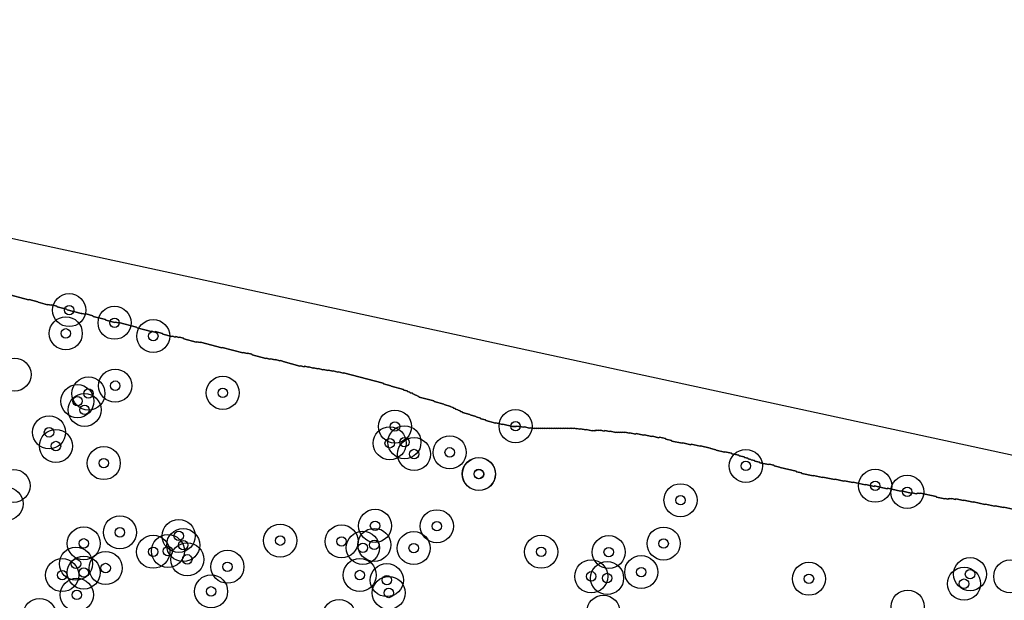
# Model space of a CAD drawing. Header units: inches. Extents: x 128668 to 131679, y 413272 to 413787.
# Tile 8 of 116: x 128821 to 128925, y 413726 to 413787. Entities that reach past the tile are written whole.
import ezdxf

# ---------------------------------------------------------------- set-up
doc = ezdxf.new("R2010")
doc.units = ezdxf.units.IN
doc.header["$MEASUREMENT"] = 0
doc.header["$PDMODE"] = 33
doc.header["$PDSIZE"] = -3
for name, color, linetype in [('Niet gedetecteerde gebieden (D-gebied) (ca. 44.659 m2)', 1, 'Continuous'), ('Onderzoeksgebied Capelsche UW (ca. 743.790 m2)', 5, 'Continuous'), ('Significante objecten binnen onderzoeksgebied', 3, 'Continuous'), ('Veiligheidsmarge objecten d.d. 230531', 6, 'Continuous'), ('Vrijgegeven gebieden (A+B gebied) (ca. 609.035 m2)', 3, 'Continuous')]:
    doc.layers.add(name, color=color, linetype=linetype)

msp = doc.modelspace()

# ---------------------------------------------------------------- linework, layer by layer
at = {"layer": 'Niet gedetecteerde gebieden (D-gebied) (ca. 44.659 m2)'}
for points in [[(128806.55, 413767.13, 0), (128944.39, 413737.29, 0), (128992.86, 413726.92, 0), (129149.26, 413695.85, 0)], [(128925.6, 413735.63, 0), (128924.67, 413735.84, 0), (128924.61, 413735.8, 0), (128923.73, 413735.99, 0), (128923.67, 413735.95, 0), (128922.7, 413736.17, 0), (128922.64, 413736.13, 0), (128921.46, 413736.39, 0), (128921.4, 413736.35, 0), (128920.43, 413736.57, 0), (128920.37, 413736.53, 0), (128919.59, 413736.7, 0), (128919.53, 413736.66, 0), (128919.14, 413736.75, 0), (128919.08, 413736.71, 0), (128918.93, 413736.74, 0), (128918.87, 413736.7, 0), (128918.77, 413736.72, 0), (128918.71, 413736.69, 0), (128918.47, 413736.74, 0), (128918.41, 413736.7, 0), (128917.53, 413736.89, 0), (128917.49, 413736.95, 0), (128915.83, 413737.32, 0), (128915.77, 413737.28, 0), (128915.63, 413737.31, 0), (128915.57, 413737.27, 0), (128915.47, 413737.3, 0), (128915.41, 413737.26, 0), (128914.92, 413737.37, 0), (128914.86, 413737.33, 0), (128913.79, 413737.56, 0), (128913.73, 413737.52, 0), (128912.36, 413737.83, 0), (128912.3, 413737.79, 0), (128910.98, 413738.08, 0), (128910.92, 413738.04, 0), (128910.04, 413738.23, 0), (128909.98, 413738.19, 0), (128908.72, 413738.47, 0), (128908.66, 413738.43, 0), (128907.78, 413738.63, 0), (128907.72, 413738.59, 0), (128906.79, 413738.79, 0), (128906.73, 413738.75, 0), (128905.51, 413739.02, 0), (128905.45, 413738.98, 0), (128904.52, 413739.19, 0), (128904.46, 413739.15, 0), (128903.29, 413739.41, 0), (128903.25, 413739.47, 0), (128902.71, 413739.59, 0), (128902.68, 413739.65, 0), (128900.97, 413740.02, 0), (128900.93, 413740.08, 0), (128900.34, 413740.21, 0), (128900.31, 413740.27, 0), (128899.82, 413740.38, 0), (128899.76, 413740.34, 0), (128898.83, 413740.54, 0), (128898.79, 413740.6, 0), (128898.3, 413740.71, 0), (128898.27, 413740.77, 0), (128897.92, 413740.84, 0), (128897.89, 413740.9, 0), (128897.59, 413740.97, 0), (128897.55, 413741.03, 0), (128897.21, 413741.1, 0), (128897.17, 413741.16, 0), (128896.64, 413741.28, 0), (128896.6, 413741.34, 0), (128895.87, 413741.5, 0), (128895.83, 413741.56, 0), (128895.14, 413741.71, 0), (128895.09, 413741.67, 0), (128894.21, 413741.86, 0), (128894.17, 413741.92, 0), (128893.63, 413742.04, 0), (128893.59, 413742.1, 0), (128892.57, 413742.33, 0), (128892.51, 413742.29, 0), (128891.58, 413742.49, 0), (128891.52, 413742.45, 0), (128890.69, 413742.64, 0), (128890.63, 413742.6, 0), (128889.51, 413742.84, 0), (128889.47, 413742.9, 0), (128888.88, 413743.03, 0), (128888.85, 413743.09, 0), (128888.21, 413743.23, 0), (128888.15, 413743.19, 0), (128887.47, 413743.34, 0), (128887.41, 413743.31, 0), (128886.58, 413743.49, 0), (128886.52, 413743.45, 0), (128885.74, 413743.62, 0), (128885.68, 413743.58, 0), (128885.09, 413743.71, 0), (128885.03, 413743.67, 0), (128884.54, 413743.78, 0), (128884.48, 413743.74, 0), (128884.29, 413743.79, 0), (128884.23, 413743.75, 0), (128884.08, 413743.78, 0), (128884.02, 413743.74, 0), (128883.88, 413743.77, 0), (128883.82, 413743.74, 0), (128883.67, 413743.77, 0), (128883.61, 413743.73, 0), (128882.98, 413743.87, 0), (128882.92, 413743.83, 0), (128882.43, 413743.94, 0), (128882.37, 413743.9, 0), (128881.98, 413743.99, 0), (128881.92, 413743.95, 0), (128881.77, 413743.98, 0), (128881.71, 413743.94, 0), (128881.57, 413743.98, 0), (128881.51, 413743.94, 0), (128881.36, 413743.97, 0), (128881.3, 413743.93, 0), (128881.15, 413743.96, 0), (128881.09, 413743.93, 0), (128880.46, 413744.06, 0), (128880.4, 413744.03, 0), (128879.86, 413744.14, 0), (128879.8, 413744.11, 0), (128879.46, 413744.18, 0), (128879.4, 413744.14, 0), (128879.21, 413744.19, 0), (128879.15, 413744.15, 0), (128878.95, 413744.19, 0), (128878.89, 413744.15, 0), (128878.75, 413744.19, 0), (128878.69, 413744.15, 0), (128878.49, 413744.19, 0), (128878.43, 413744.15, 0), (128878.24, 413744.19, 0), (128878.18, 413744.16, 0), (128878.03, 413744.19, 0), (128877.97, 413744.15, 0), (128877.77, 413744.19, 0), (128877.71, 413744.16, 0), (128877.52, 413744.2, 0), (128877.46, 413744.16, 0), (128877.31, 413744.19, 0), (128877.25, 413744.15, 0), (128877.06, 413744.2, 0), (128877, 413744.16, 0), (128876.8, 413744.2, 0), (128876.74, 413744.16, 0), (128876.6, 413744.2, 0), (128876.54, 413744.16, 0), (128876.34, 413744.2, 0), (128876.28, 413744.16, 0), (128876.09, 413744.21, 0), (128876.03, 413744.17, 0), (128875.88, 413744.2, 0), (128875.82, 413744.16, 0), (128875.63, 413744.2, 0), (128875.57, 413744.17, 0), (128875.42, 413744.2, 0), (128875.36, 413744.16, 0), (128875.21, 413744.19, 0), (128875.16, 413744.15, 0), (128875.01, 413744.19, 0), (128874.95, 413744.15, 0), (128874.51, 413744.25, 0), (128874.45, 413744.21, 0), (128873.91, 413744.33, 0), (128873.85, 413744.29, 0), (128873.37, 413744.39, 0), (128873.31, 413744.36, 0), (128873.11, 413744.4, 0), (128873.05, 413744.36, 0), (128872.9, 413744.39, 0), (128872.84, 413744.36, 0), (128872.7, 413744.39, 0), (128872.66, 413744.36, 0), (128871.65, 413744.63, 0), (128871.59, 413744.6, 0), (128870.91, 413744.78, 0), (128870.85, 413744.74, 0), (128869.83, 413745.01, 0), (128869.8, 413745.07, 0), (128869.31, 413745.2, 0), (128869.28, 413745.26, 0), (128868.8, 413745.39, 0), (128868.76, 413745.45, 0), (128868.18, 413745.6, 0), (128868.14, 413745.66, 0), (128867.37, 413745.87, 0), (128867.34, 413745.93, 0), (128867.14, 413745.98, 0), (128867.11, 413746.04, 0), (128866.91, 413746.09, 0), (128866.88, 413746.15, 0), (128866.64, 413746.22, 0), (128866.6, 413746.28, 0), (128866.41, 413746.33, 0), (128866.37, 413746.39, 0), (128866.13, 413746.45, 0), (128866.09, 413746.51, 0), (128865.42, 413746.69, 0), (128865.38, 413746.75, 0), (128864.37, 413747.02, 0), (128864.33, 413747.08, 0), (128862.78, 413747.49, 0), (128862.75, 413747.55, 0), (128862.56, 413747.61, 0), (128862.52, 413747.67, 0), (128862.33, 413747.72, 0), (128862.29, 413747.78, 0), (128862.1, 413747.83, 0), (128862.06, 413747.89, 0), (128861.82, 413747.95, 0), (128861.79, 413748.02, 0), (128861.54, 413748.08, 0), (128861.51, 413748.14, 0), (128861.17, 413748.23, 0), (128861.13, 413748.29, 0), (128859.83, 413748.64, 0), (128859.79, 413748.7, 0), (128859.02, 413748.9, 0), (128858.98, 413748.96, 0), (128854.78, 413750.07, 0), (128854.72, 413750.04, 0), (128854.23, 413750.17, 0), (128854.17, 413750.13, 0), (128853.69, 413750.26, 0), (128853.63, 413750.22, 0), (128853.19, 413750.34, 0), (128853.13, 413750.3, 0), (128852.65, 413750.43, 0), (128852.59, 413750.39, 0), (128852.11, 413750.52, 0), (128852.04, 413750.49, 0), (128851.61, 413750.6, 0), (128851.55, 413750.57, 0), (128851.11, 413750.68, 0), (128851.05, 413750.65, 0), (128850.66, 413750.75, 0), (128850.6, 413750.71, 0), (128850.22, 413750.81, 0), (128850.16, 413750.78, 0), (128848.37, 413751.25, 0), (128848.33, 413751.31, 0), (128848.09, 413751.38, 0), (128848.03, 413751.34, 0), (128847.59, 413751.46, 0), (128847.53, 413751.42, 0), (128847.05, 413751.55, 0), (128846.99, 413751.51, 0), (128846.6, 413751.62, 0), (128846.54, 413751.58, 0), (128845.09, 413751.96, 0), (128845.06, 413752.02, 0), (128844.62, 413752.14, 0), (128844.56, 413752.1, 0), (128844.17, 413752.21, 0), (128844.11, 413752.17, 0), (128841.94, 413752.74, 0), (128841.88, 413752.71, 0), (128839.65, 413753.3, 0), (128839.59, 413753.26, 0), (128839.25, 413753.35, 0), (128839.19, 413753.32, 0), (128837.89, 413753.66, 0), (128837.85, 413753.72, 0), (128837.42, 413753.84, 0), (128837.35, 413753.8, 0), (128837.02, 413753.89, 0), (128836.95, 413753.85, 0), (128836.66, 413753.93, 0), (128836.6, 413753.9, 0), (128835.64, 413754.15, 0), (128835.6, 413754.21, 0), (128834.83, 413754.42, 0), (128834.77, 413754.38, 0), (128834.48, 413754.46, 0), (128834.42, 413754.42, 0), (128832.92, 413754.82, 0), (128832.88, 413754.88, 0), (128831, 413755.38, 0), (128830.94, 413755.34, 0), (128830.65, 413755.42, 0), (128830.58, 413755.38, 0), (128829.62, 413755.64, 0), (128829.58, 413755.7, 0), (128828.28, 413756.04, 0), (128828.24, 413756.11, 0), (128827.52, 413756.3, 0), (128827.46, 413756.26, 0), (128827.07, 413756.36, 0), (128827.01, 413756.33, 0), (128825.51, 413756.72, 0), (128825.47, 413756.79, 0), (128824.46, 413757.05, 0), (128824.42, 413757.12, 0), (128823.89, 413757.26, 0), (128823.83, 413757.22, 0), (128823.49, 413757.31, 0), (128823.43, 413757.27, 0), (128822.46, 413757.53, 0), (128822.43, 413757.59, 0), (128821.51, 413757.83, 0), (128821.45, 413757.8, 0), (128819.08, 413758.42, 0)]]:
    msp.add_polyline3d(points, dxfattribs=at)
at = {"layer": 'Onderzoeksgebied Capelsche UW (ca. 743.790 m2)'}
msp.add_lwpolyline([(128670.02, 413545.18), (128712.57, 413726.81), (128726.54, 413787.45), (128806.55, 413767.13), (128944.39, 413737.29), (128992.86, 413726.92), (129149.26, 413695.85)], dxfattribs=at)
at = {"layer": 'Significante objecten binnen onderzoeksgebied'}
for p in [(128825.74, 413756.7), (128830.54, 413755.36), (128825.38, 413754.24), (128834.64, 413753.95), (128830.61, 413748.7), (128827.78, 413747.87), (128841.99, 413747.94), (128826.61, 413747.06), (128827.37, 413746.13), (128860.22, 413744.37), (128872.98, 413744.41), (128823.61, 413743.76), (128824.34, 413742.31), (128859.66, 413742.6), (128861.22, 413742.71), (128862.24, 413741.46), (128866.01, 413741.64), (128829.4, 413740.5), (128897.35, 413740.2), (128869.09, 413739.35), (128869.11, 413739.34), (128911.04, 413738.1), (128914.43, 413737.46), (128890.44, 413736.57), (128858.11, 413733.86), (128864.65, 413733.82), (128831.11, 413733.17), (128837.33, 413732.79), (128827.28, 413732), (128837.81, 413731.82), (128848.07, 413732.29), (128854.57, 413732.21), (128858.03, 413731.84), (128888.65, 413731.98), (128834.63, 413731.11), (128836.19, 413731.19), (128856.82, 413731.53), (128862.2, 413731.5), (128875.69, 413731.11), (128882.84, 413731.08), (128826.46, 413729.85), (128838.24, 413730.31), (128842.49, 413729.52), (128825, 413728.64), (128827.28, 413728.91), (128829.6, 413729.39), (128856.49, 413728.65), (128880.99, 413728.51), (128886.28, 413728.96), (128921.08, 413728.74), (128859.36, 413728.11), (128882.67, 413728.33), (128904.03, 413728.25), (128920.44, 413727.73), (128826.55, 413726.55), (128840.76, 413726.92), (128859.56, 413726.75)]:
    msp.add_point(p, dxfattribs=at)
at = {"layer": 'Veiligheidsmarge objecten d.d. 230531', "color": 6, "linetype": 'Continuous', "lineweight": 25}
for centre in [(128825.74, 413756.7), (128830.54, 413755.36), (128825.38, 413754.24), (128834.64, 413753.95), (128819.96, 413749.87), (128830.61, 413748.7), (128826.61, 413747.06), (128827.78, 413747.87), (128841.99, 413747.94), (128827.37, 413746.13), (128860.22, 413744.37), (128872.98, 413744.41), (128823.61, 413743.76), (128824.34, 413742.31), (128859.66, 413742.6), (128861.22, 413742.71), (128862.24, 413741.46), (128866.01, 413741.64), (128829.4, 413740.5), (128897.35, 413740.2), (128869.09, 413739.35), (128869.11, 413739.34), (128819.85, 413738.09), (128911.04, 413738.1), (128914.43, 413737.46), (128819.11, 413736.19), (128890.44, 413736.57), (128858.11, 413733.86), (128864.65, 413733.82), (128831.11, 413733.17), (128837.33, 413732.79), (128827.28, 413732), (128837.81, 413731.82), (128848.07, 413732.29), (128854.57, 413732.21), (128856.82, 413731.53), (128858.03, 413731.84), (128862.2, 413731.5), (128888.65, 413731.98), (128834.63, 413731.11), (128836.19, 413731.19), (128875.69, 413731.11), (128882.84, 413731.08), (128826.46, 413729.85), (128829.6, 413729.39), (128838.24, 413730.31), (128842.49, 413729.52), (128825, 413728.64), (128827.28, 413728.91), (128856.49, 413728.65), (128880.99, 413728.51), (128882.67, 413728.33), (128886.28, 413728.96), (128904.03, 413728.25), (128921.08, 413728.74), (128925.33, 413728.5), (128859.36, 413728.11), (128920.44, 413727.73), (128826.55, 413726.55), (128840.76, 413726.92), (128859.56, 413726.75), (128914.48, 413725.3), (128822.61, 413724.42), (128854.3, 413724.32), (128882.27, 413724.76)]:
    msp.add_circle(centre, 1.75, dxfattribs=at)
at = {"layer": 'Vrijgegeven gebieden (A+B gebied) (ca. 609.035 m2)'}
msp.add_polyline3d([(128819.08, 413758.42, 0), (128821.45, 413757.8, 0), (128821.51, 413757.83, 0), (128822.43, 413757.59, 0), (128822.46, 413757.53, 0), (128823.43, 413757.27, 0), (128823.49, 413757.31, 0), (128823.83, 413757.22, 0), (128823.89, 413757.26, 0), (128824.42, 413757.12, 0), (128824.46, 413757.05, 0), (128825.47, 413756.79, 0), (128825.51, 413756.72, 0), (128827.01, 413756.33, 0), (128827.07, 413756.36, 0), (128827.46, 413756.26, 0), (128827.52, 413756.3, 0), (128828.24, 413756.11, 0), (128828.28, 413756.04, 0), (128829.58, 413755.7, 0), (128829.62, 413755.64, 0), (128830.58, 413755.38, 0), (128830.65, 413755.42, 0), (128830.94, 413755.34, 0), (128831, 413755.38, 0), (128832.88, 413754.88, 0), (128832.92, 413754.82, 0), (128834.42, 413754.42, 0), (128834.48, 413754.46, 0), (128834.77, 413754.38, 0), (128834.83, 413754.42, 0), (128835.6, 413754.21, 0), (128835.64, 413754.15, 0), (128836.6, 413753.9, 0), (128836.66, 413753.93, 0), (128836.95, 413753.85, 0), (128837.02, 413753.89, 0), (128837.35, 413753.8, 0), (128837.42, 413753.84, 0), (128837.85, 413753.72, 0), (128837.89, 413753.66, 0), (128839.19, 413753.32, 0), (128839.25, 413753.35, 0), (128839.59, 413753.26, 0), (128839.65, 413753.3, 0), (128841.88, 413752.71, 0), (128841.94, 413752.74, 0), (128844.11, 413752.17, 0), (128844.17, 413752.21, 0), (128844.56, 413752.1, 0), (128844.62, 413752.14, 0), (128845.06, 413752.02, 0), (128845.09, 413751.96, 0), (128846.54, 413751.58, 0), (128846.6, 413751.62, 0), (128846.99, 413751.51, 0), (128847.05, 413751.55, 0), (128847.53, 413751.42, 0), (128847.59, 413751.46, 0), (128848.03, 413751.34, 0), (128848.09, 413751.38, 0), (128848.33, 413751.31, 0), (128848.37, 413751.25, 0), (128850.16, 413750.78, 0), (128850.22, 413750.81, 0), (128850.6, 413750.71, 0), (128850.66, 413750.75, 0), (128851.05, 413750.65, 0), (128851.11, 413750.68, 0), (128851.55, 413750.57, 0), (128851.61, 413750.6, 0), (128852.04, 413750.49, 0), (128852.11, 413750.52, 0), (128852.59, 413750.39, 0), (128852.65, 413750.43, 0), (128853.13, 413750.3, 0), (128853.19, 413750.34, 0), (128853.63, 413750.22, 0), (128853.69, 413750.26, 0), (128854.17, 413750.13, 0), (128854.23, 413750.17, 0), (128854.72, 413750.04, 0), (128854.78, 413750.07, 0), (128858.98, 413748.96, 0), (128859.02, 413748.9, 0), (128859.79, 413748.7, 0), (128859.83, 413748.64, 0), (128861.13, 413748.29, 0), (128861.17, 413748.23, 0), (128861.51, 413748.14, 0), (128861.54, 413748.08, 0), (128861.79, 413748.02, 0), (128861.82, 413747.95, 0), (128862.06, 413747.89, 0), (128862.1, 413747.83, 0), (128862.29, 413747.78, 0), (128862.33, 413747.72, 0), (128862.52, 413747.67, 0), (128862.56, 413747.61, 0), (128862.75, 413747.55, 0), (128862.78, 413747.49, 0), (128864.33, 413747.08, 0), (128864.37, 413747.02, 0), (128865.38, 413746.75, 0), (128865.42, 413746.69, 0), (128866.09, 413746.51, 0), (128866.13, 413746.45, 0), (128866.37, 413746.39, 0), (128866.41, 413746.33, 0), (128866.6, 413746.28, 0), (128866.64, 413746.22, 0), (128866.88, 413746.15, 0), (128866.91, 413746.09, 0), (128867.11, 413746.04, 0), (128867.14, 413745.98, 0), (128867.34, 413745.93, 0), (128867.37, 413745.87, 0), (128868.14, 413745.66, 0), (128868.18, 413745.6, 0), (128868.76, 413745.45, 0), (128868.8, 413745.39, 0), (128869.28, 413745.26, 0), (128869.31, 413745.2, 0), (128869.8, 413745.07, 0), (128869.83, 413745.01, 0), (128870.85, 413744.74, 0), (128870.91, 413744.78, 0), (128871.59, 413744.6, 0), (128871.65, 413744.63, 0), (128872.66, 413744.36, 0), (128872.7, 413744.39, 0), (128872.84, 413744.36, 0), (128872.9, 413744.39, 0), (128873.05, 413744.36, 0), (128873.11, 413744.4, 0), (128873.31, 413744.36, 0), (128873.37, 413744.39, 0), (128873.85, 413744.29, 0), (128873.91, 413744.33, 0), (128874.45, 413744.21, 0), (128874.51, 413744.25, 0), (128874.95, 413744.15, 0), (128875.01, 413744.19, 0), (128875.16, 413744.15, 0), (128875.21, 413744.19, 0), (128875.36, 413744.16, 0), (128875.42, 413744.2, 0), (128875.57, 413744.17, 0), (128875.63, 413744.2, 0), (128875.82, 413744.16, 0), (128875.88, 413744.2, 0), (128876.03, 413744.17, 0), (128876.09, 413744.21, 0), (128876.28, 413744.16, 0), (128876.34, 413744.2, 0), (128876.54, 413744.16, 0), (128876.6, 413744.2, 0), (128876.74, 413744.16, 0), (128876.8, 413744.2, 0), (128877, 413744.16, 0), (128877.06, 413744.2, 0), (128877.25, 413744.15, 0), (128877.31, 413744.19, 0), (128877.46, 413744.16, 0), (128877.52, 413744.2, 0), (128877.71, 413744.16, 0), (128877.77, 413744.19, 0), (128877.97, 413744.15, 0), (128878.03, 413744.19, 0), (128878.18, 413744.16, 0), (128878.24, 413744.19, 0), (128878.43, 413744.15, 0), (128878.49, 413744.19, 0), (128878.69, 413744.15, 0), (128878.75, 413744.19, 0), (128878.89, 413744.15, 0), (128878.95, 413744.19, 0), (128879.15, 413744.15, 0), (128879.21, 413744.19, 0), (128879.4, 413744.14, 0), (128879.46, 413744.18, 0), (128879.8, 413744.11, 0), (128879.86, 413744.14, 0), (128880.4, 413744.03, 0), (128880.46, 413744.06, 0), (128881.09, 413743.93, 0), (128881.15, 413743.96, 0), (128881.3, 413743.93, 0), (128881.36, 413743.97, 0), (128881.51, 413743.94, 0), (128881.57, 413743.98, 0), (128881.71, 413743.94, 0), (128881.77, 413743.98, 0), (128881.92, 413743.95, 0), (128881.98, 413743.99, 0), (128882.37, 413743.9, 0), (128882.43, 413743.94, 0), (128882.92, 413743.83, 0), (128882.98, 413743.87, 0), (128883.61, 413743.73, 0), (128883.67, 413743.77, 0), (128883.82, 413743.74, 0), (128883.88, 413743.77, 0), (128884.02, 413743.74, 0), (128884.08, 413743.78, 0), (128884.23, 413743.75, 0), (128884.29, 413743.79, 0), (128884.48, 413743.74, 0), (128884.54, 413743.78, 0), (128885.03, 413743.67, 0), (128885.09, 413743.71, 0), (128885.68, 413743.58, 0), (128885.74, 413743.62, 0), (128886.52, 413743.45, 0), (128886.58, 413743.49, 0), (128887.41, 413743.31, 0), (128887.47, 413743.34, 0), (128888.15, 413743.19, 0), (128888.21, 413743.23, 0), (128888.85, 413743.09, 0), (128888.88, 413743.03, 0), (128889.47, 413742.9, 0), (128889.51, 413742.84, 0), (128890.63, 413742.6, 0), (128890.69, 413742.64, 0), (128891.52, 413742.45, 0), (128891.58, 413742.49, 0), (128892.51, 413742.29, 0), (128892.57, 413742.33, 0), (128893.59, 413742.1, 0), (128893.63, 413742.04, 0), (128894.17, 413741.92, 0), (128894.21, 413741.86, 0), (128895.09, 413741.67, 0), (128895.14, 413741.71, 0), (128895.83, 413741.56, 0), (128895.87, 413741.5, 0), (128896.6, 413741.34, 0), (128896.64, 413741.28, 0), (128897.17, 413741.16, 0), (128897.21, 413741.1, 0), (128897.55, 413741.03, 0), (128897.59, 413740.97, 0), (128897.89, 413740.9, 0), (128897.92, 413740.84, 0), (128898.27, 413740.77, 0), (128898.3, 413740.71, 0), (128898.79, 413740.6, 0), (128898.83, 413740.54, 0), (128899.76, 413740.34, 0), (128899.82, 413740.38, 0), (128900.31, 413740.27, 0), (128900.34, 413740.21, 0), (128900.93, 413740.08, 0), (128900.97, 413740.02, 0), (128902.68, 413739.65, 0), (128902.71, 413739.59, 0), (128903.25, 413739.47, 0), (128903.29, 413739.41, 0), (128904.46, 413739.15, 0), (128904.52, 413739.19, 0), (128905.45, 413738.98, 0), (128905.51, 413739.02, 0), (128906.73, 413738.75, 0), (128906.79, 413738.79, 0), (128907.72, 413738.59, 0), (128907.78, 413738.63, 0), (128908.66, 413738.43, 0), (128908.72, 413738.47, 0), (128909.98, 413738.19, 0), (128910.04, 413738.23, 0), (128910.92, 413738.04, 0), (128910.98, 413738.08, 0), (128912.3, 413737.79, 0), (128912.36, 413737.83, 0), (128913.73, 413737.52, 0), (128913.79, 413737.56, 0), (128914.86, 413737.33, 0), (128914.92, 413737.37, 0), (128915.41, 413737.26, 0), (128915.47, 413737.3, 0), (128915.57, 413737.27, 0), (128915.63, 413737.31, 0), (128915.77, 413737.28, 0), (128915.83, 413737.32, 0), (128917.49, 413736.95, 0), (128917.53, 413736.89, 0), (128918.41, 413736.7, 0), (128918.47, 413736.74, 0), (128918.71, 413736.69, 0), (128918.77, 413736.72, 0), (128918.87, 413736.7, 0), (128918.93, 413736.74, 0), (128919.08, 413736.71, 0), (128919.14, 413736.75, 0), (128919.53, 413736.66, 0), (128919.59, 413736.7, 0), (128920.37, 413736.53, 0), (128920.43, 413736.57, 0), (128921.4, 413736.35, 0), (128921.46, 413736.39, 0), (128922.64, 413736.13, 0), (128922.7, 413736.17, 0), (128923.67, 413735.95, 0), (128923.73, 413735.99, 0), (128924.61, 413735.8, 0), (128924.67, 413735.84, 0), (128925.6, 413735.63, 0)], dxfattribs=at)

doc.saveas('drawing.dxf')
